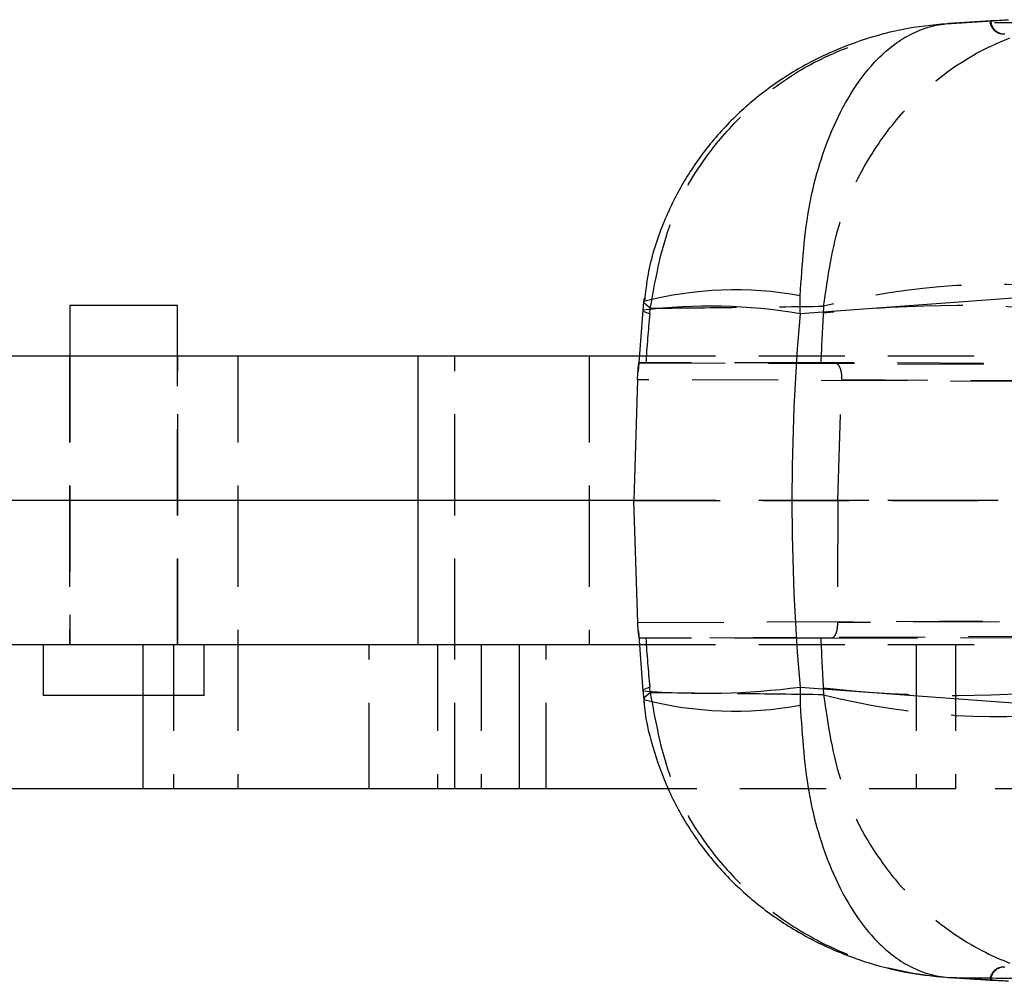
# Model space of a CAD drawing. Extents: x 44 to 838, y 191 to 555.
# Tile 5 of 12: x 293 to 322, y 255 to 284. Entities that reach past the tile are written whole.
import ezdxf

# ---------------------------------------------------------------- set-up
doc = ezdxf.new("R2010")
doc.units = 0
doc.header["$LTSCALE"] = 2
doc.linetypes.add('HIDDEN', pattern=[1.905, 1.27, -0.635])
doc.layers.get('0').update_dxf_attribs({"linetype": 'CONTINUOUS'})

msp = doc.modelspace()

# ---------------------------------------------------------------- linework, layer by layer
at = {"color": 7, "linetype": 'CONTINUOUS'}
for p, q in [((321.4334, 283.7319), (320.0361, 283.6418)), ((325.0511, 275.7786), (315.645, 275.0852)), ((315.645, 275.0852), (315.6497, 275.622)), ((294.1245, 275.3362), (294.1245, 273.8362)), ((297.2995, 275.3362), (294.1245, 275.3362)), ((297.2995, 273.8362), (297.2995, 275.3362)), ((311.0115, 275.1912), (310.8711, 273.3873)), ((304.3856, 273.8362), (274.6529, 273.8362)), ((304.3856, 273.8362), (304.3856, 269.5862)), ((310.9061, 273.8362), (304.3856, 273.8362)), ((310.8548, 273.1468), (310.7491, 269.5862)), ((304.3856, 269.5862), (274.6529, 269.5862)), ((310.7491, 269.5862), (304.3856, 269.5862)), ((304.3856, 269.5862), (304.3856, 265.3362)), ((310.8611, 265.9904), (310.7491, 269.5862)), ((310.8823, 265.7276), (311.0115, 263.9812)), ((304.3856, 265.3362), (274.6529, 265.3362)), ((293.337, 265.3362), (293.337, 263.8362)), ((296.2751, 265.3362), (296.2751, 261.0862)), ((310.9113, 265.3362), (304.3856, 265.3362)), ((307.3716, 265.3362), (307.3716, 261.0862)), ((315.645, 264.0871), (325.0511, 263.3938)), ((315.645, 264.0871), (315.6497, 263.5504)), ((296.2751, 263.8362), (293.337, 263.8362)), ((311.0174, 263.9826), (311.0504, 263.614)), ((296.2751, 261.0862), (289.7925, 261.0862)), ((307.3716, 261.0862), (296.2751, 261.0862)), ((311.7595, 261.0862), (307.3716, 261.0862)), ((320.0379, 255.5315), (321.4219, 255.4424))]:
    msp.add_line(p, q, dxfattribs=at)
at = {"color": 7, "linetype": 'HIDDEN'}
for p, q in [((320.1037, 283.6457), (321.3168, 283.7237)), ((311.2151, 275.0852), (311.2316, 275.2506)), ((316.3414, 275.3112), (316.331, 275.108)), ((294.112, 273.8362), (294.112, 269.5862)), ((294.1245, 273.8362), (294.1245, 265.3362)), ((297.2995, 265.3362), (297.2995, 273.8362)), ((297.312, 269.5862), (297.312, 273.8362)), ((299.0751, 273.8362), (299.0751, 269.5862)), ((305.4751, 269.5862), (305.4751, 273.8362)), ((309.43, 273.8362), (309.43, 269.5862)), ((377.9285, 273.8362), (310.9061, 273.8362)), ((311.1, 273.6477), (310.9033, 273.6472)), ((310.9033, 273.6472), (395.0279, 273.2683)), ((316.2577, 273.6477), (311.1, 273.6477)), ((316.666, 273.6472), (316.2577, 273.6477)), ((416.3027, 273.1974), (316.666, 273.6472)), ((395.0112, 272.7678), (310.8548, 273.1468)), ((316.763, 269.5862), (316.8688, 273.1469)), ((316.8688, 273.1469), (416.7351, 272.696)), ((294.112, 269.5862), (294.112, 265.3362)), ((297.312, 265.3362), (297.312, 269.5862)), ((299.0751, 269.5862), (299.0751, 265.3362)), ((305.4751, 265.3362), (305.4751, 269.5862)), ((309.43, 269.5862), (309.43, 265.3362)), ((310.7491, 269.5862), (395.0112, 269.5729)), ((377.9285, 269.5862), (310.7491, 269.5862)), ((316.763, 269.5862), (316.7488, 265.9904)), ((416.7351, 269.5704), (316.763, 269.5862)), ((416.7776, 266.4419), (316.7488, 265.9904)), ((310.8611, 265.9904), (395.5197, 266.3717)), ((395.5364, 265.9061), (310.9261, 265.525)), ((316.5631, 265.525), (416.3461, 265.9754)), ((297.1785, 265.3362), (297.1785, 261.0862)), ((298.087, 263.8362), (298.087, 265.3362)), ((299.0751, 265.3362), (299.0751, 261.0862)), ((302.9504, 261.0862), (302.9504, 265.3362)), ((304.9636, 265.3362), (304.9636, 261.0862)), ((305.4751, 261.0862), (305.4751, 265.3362)), ((306.2501, 265.3362), (306.2501, 261.0862)), ((308.1636, 261.0862), (308.1636, 265.3362)), ((377.9285, 265.3362), (310.9113, 265.3362)), ((311.1, 265.5247), (310.9261, 265.525)), ((316.2577, 265.5247), (311.1, 265.5247)), ((316.5631, 265.525), (316.2577, 265.5247)), ((319.0683, 265.3362), (319.0683, 261.0862)), ((320.224, 265.3362), (320.224, 261.0862)), ((311.2316, 263.9218), (311.2151, 264.0871)), ((298.087, 263.8362), (296.2751, 263.8362)), ((316.331, 264.0644), (316.3414, 263.8612)), ((320.224, 261.0862), (311.7595, 261.0862)), ((323.9405, 261.0862), (320.224, 261.0862)), ((321.3168, 255.4487), (320.1037, 255.5267))]:
    msp.add_line(p, q, dxfattribs=at)
at = {"color": 7, "linetype": 'HIDDEN', "flags": 128}
for points in [[(311.2316, 275.2506), (311.0476, 275.4045), (311.0383, 275.4529)], [(311.0115, 275.1913), (311.0231, 275.1679), (311.2151, 275.0852)], [(311.2151, 264.0871), (311.0231, 264.0045), (311.0115, 263.9811)], [(311.2316, 263.9218), (311.0476, 263.7678), (311.0384, 263.7192)]]:
    msp.add_lwpolyline(points, dxfattribs=at)
at = {"color": 7, "linetype": 'HIDDEN'}
for centre, radius, start, end in [((321.665, 283.7324), 0.3982, 182.64346, 272.76138), ((321.4497, 255.2559), 20.6956, 82.34066, 104.29), ((320.2873, 239.8019), 35.5271, 83.60631, 96.39369), ((320.2873, 299.3705), 35.5271, 263.60631, 276.39369), ((321.4497, 283.9165), 20.6956, 255.71, 277.65934), ((321.6651, 255.4399), 0.3983, 87.22537, 177.342)]:
    msp.add_arc(centre, radius, start, end, dxfattribs=at)
at = {"color": 8, "linetype": 'CONTINUOUS'}
for centre, radius, start, end in [((313.7325, 264.9433), 10.8494, 79.82161, 104.37804), ((312.974, 259.6595), 15.6552, 80.1765, 97.20146), ((312.8274, 285.9189), 22.0129, 265.26816, 277.35398), ((313.7321, 274.238), 10.8583, 255.63609, 280.17189)]:
    msp.add_arc(centre, radius, start, end, dxfattribs=at)
at = {"color": 7, "linetype": 'HIDDEN'}
for centre, major_axis, ratio, start_param, end_param in [((368.9493, 269.5862), (0, 71.05), 0.7428272, 1.493001, 1.5136014), ((395.2771, 269.5862), (84.315, 0), 0.8426737, 3.0641182, 3.0843977), ((395.2771, 269.5862), (84.315, 0), 0.8426737, 3.1987876, 3.2190671), ((368.9493, 269.5862), (0, 71.05), 0.7428272, 1.6279913, 1.6485916)]:
    msp.add_ellipse(centre, major_axis=major_axis, ratio=ratio, start_param=start_param, end_param=end_param, dxfattribs=at)
at = {"color": 7, "linetype": 'CONTINUOUS'}
msp.add_ellipse((395.2771, 269.5862), major_axis=(79.8717, 0), ratio=0.8895518, start_param=3.0641182, end_param=3.2190671, dxfattribs=at)
for points, knots in [([(320.1525, 283.649), (319.7091, 283.6087), (318.7494, 283.5216), (317.3618, 283.1437), (316.0269, 282.5751), (314.8412, 281.8547), (313.783, 280.9859), (312.8732, 279.9863), (312.1217, 278.8748), (311.5351, 277.6288), (311.1691, 276.4753), (311.0902, 275.7207), (311.0621, 275.4522)], [0, 0, 0, 0, 0.1011962, 0.2190195, 0.3250781, 0.429312, 0.5315145, 0.6324844, 0.7319305, 0.8309419, 0.9398342, 1, 1, 1, 1]), ([(315.6497, 275.622), (315.7122, 276.5451), (315.8355, 278.3645), (316.4833, 280.3741), (317.2081, 281.7436), (317.9807, 282.7152), (318.9479, 283.43), (319.7062, 283.6297), (320.1002, 283.6455), (320.1037, 283.6457)], [0, 0, 0, 0, 0.2123054, 0.4184437, 0.5427829, 0.671171, 0.8306932, 0.9985146, 1, 1, 1, 1]), ([(321.4335, 283.7317), (321.4578, 283.7333), (321.5342, 283.7384), (321.6704, 283.7463), (321.772, 283.7528), (321.7917, 283.7541)], [0, 0, 0, 0, 0.2731718, 0.8589806, 1, 1, 1, 1]), ([(311.0504, 275.5583), (311.0385, 275.462), (311.0234, 275.3394), (311.0152, 275.2158), (311.0134, 275.1893)], [0, 0, 0, 0, 0.7854202, 1, 1, 1, 1]), ([(310.8548, 273.1468), (310.8548, 273.147), (310.8548, 273.1475), (310.855, 273.15), (310.8556, 273.1597), (310.8579, 273.1987), (310.8634, 273.2897), (310.8715, 273.42), (310.881, 273.5433), (310.8912, 273.6298), (310.8992, 273.6413), (310.9033, 273.6472)], [0, 0, 0, 0, 0.0004408, 0.0022035, 0.0092551, 0.0374672, 0.150767, 0.3576795, 0.5652146, 0.7772965, 1, 1, 1, 1]), ([(311.0434, 263.727), (311.0443, 263.7011), (311.0608, 263.2266), (311.2885, 262.3307), (311.7252, 261.0708), (312.3607, 259.9091), (313.1526, 258.8489), (314.0865, 257.9127), (315.159, 257.1035), (316.3528, 256.4383), (317.6607, 255.9345), (318.941, 255.6257), (319.7861, 255.5543), (320.1525, 255.5234)], [0, 0, 0, 0, 0.0057725, 0.1058125, 0.2036822, 0.3035553, 0.4002953, 0.4994461, 0.5995441, 0.702123, 0.8073045, 0.91645, 1, 1, 1, 1]), ([(315.6497, 263.5504), (315.7122, 262.6273), (315.8355, 260.8079), (316.4833, 258.7983), (317.2081, 257.4288), (317.9807, 256.4572), (318.9479, 255.7423), (319.7062, 255.5427), (320.1002, 255.5268), (320.1037, 255.5267)], [0, 0, 0, 0, 0.2123054, 0.4184437, 0.5427829, 0.671171, 0.8306932, 0.9985146, 1, 1, 1, 1]), ([(321.7923, 255.4183), (321.7139, 255.4231), (321.5693, 255.4321), (321.4682, 255.4384), (321.4219, 255.4412)], [0, 0, 0, 0, 0.5421621, 1, 1, 1, 1])]:
    msp.add_open_spline(points, degree=3, knots=knots, dxfattribs=at)
at = {"color": 7, "linetype": 'HIDDEN'}
for points, knots in [([(316.3414, 275.3112), (316.464, 276.1715), (316.6995, 277.823), (317.6767, 279.7804), (318.7858, 281.2082), (320.0923, 282.3732), (321.6291, 283.2162), (322.9944, 283.5821), (323.7171, 283.6665), (323.915, 283.6815), (323.9206, 283.6819)], [0, 0, 0, 0, 0.1967578, 0.3777003, 0.5053071, 0.6329403, 0.8098463, 0.9480609, 0.9985105, 1, 1, 1, 1]), ([(323.9206, 283.6819), (323.2941, 283.6756), (322.0231, 283.6628), (320.7495, 283.6514), (320.1037, 283.6457)], [0, 0, 0, 0, 0.4929022, 1, 1, 1, 1]), ([(321.2518, 283.7155), (321.2492, 283.7157), (321.2366, 283.7163), (321.2777, 283.7203), (321.3158, 283.7236), (321.3168, 283.7237)], [0, 0, 0, 0, 0.2030102, 0.9794335, 1, 1, 1, 1]), ([(321.2497, 283.7155), (321.2495, 283.6944), (321.2486, 283.6275), (321.295, 283.5303), (321.3666, 283.4418), (321.4436, 283.3863), (321.5152, 283.3546), (321.5745, 283.3398), (321.6173, 283.335), (321.6407, 283.334), (321.6546, 283.3338), (321.6595, 283.3339), (321.6618, 283.3339)], [0, 0, 0, 0, 0.0952545, 0.3031726, 0.4707911, 0.612305, 0.7308283, 0.825796, 0.8922406, 0.9300299, 0.9672383, 1, 1, 1, 1]), ([(324.8375, 283.7542), (324.7775, 283.7534), (324.4485, 283.7494), (323.2594, 283.7353), (322.1286, 283.7232), (321.2673, 283.714)], [0, 0, 0, 0, 0.0504947, 0.2767384, 1, 1, 1, 1]), ([(321.3168, 283.7237), (321.3258, 283.7245), (321.3549, 283.7269), (321.4014, 283.7298), (321.4335, 283.7317)], [0, 0, 0, 0, 0.3109431, 1, 1, 1, 1]), ([(311.2316, 275.2506), (311.4, 276.1824), (311.7319, 278.019), (313.0667, 280.0888), (314.5157, 281.5134), (316.008, 282.556), (317.1882, 282.9914), (317.8333, 283.2294)], [0, 0, 0, 0, 0.2570326, 0.5065997, 0.6571349, 0.812572, 1, 1, 1, 1]), ([(311.2316, 275.2506), (312.0898, 275.2599), (313.7929, 275.2784), (315.4963, 275.3003), (316.3414, 275.3112)], [0, 0, 0, 0, 0.5038686, 1, 1, 1, 1]), ([(316.666, 273.6472), (316.6906, 273.6415), (316.7398, 273.6301), (316.8054, 273.5416), (316.8523, 273.412), (316.8724, 273.2718), (316.8698, 273.1814), (316.8688, 273.1469)], [0, 0, 0, 0, 0.2193201, 0.4387015, 0.6561234, 0.8683701, 1, 1, 1, 1]), ([(310.9261, 265.525), (310.9199, 265.5307), (310.9076, 265.542), (310.8915, 265.6296), (310.8775, 265.7582), (310.8676, 265.8875), (310.8626, 265.9667), (310.8611, 265.9904)], [0, 0, 0, 0, 0.22770873, 0.45546022, 0.68193162, 0.90468671, 1, 1, 1, 1]), ([(316.7488, 265.9904), (316.7477, 265.9357), (316.7457, 265.8265), (316.7118, 265.6848), (316.6607, 265.5802), (316.6076, 265.531), (316.5744, 265.5265), (316.5631, 265.525)], [0, 0, 0, 0, 0.2193309, 0.4386175, 0.659399, 0.8839715, 1, 1, 1, 1]), ([(311.2316, 263.9218), (311.3999, 262.9898), (311.7317, 261.1528), (313.0672, 259.0853), (314.5145, 257.6551), (316.0307, 256.6211), (317.902, 255.8302), (319.3494, 255.5726), (320.0971, 255.5271), (320.1037, 255.5267)], [0, 0, 0, 0, 0.2123042, 0.4184422, 0.5427815, 0.6711698, 0.8306923, 0.9985149, 1, 1, 1, 1]), ([(316.3414, 263.8612), (315.4963, 263.8721), (313.7929, 263.894), (312.0898, 263.9125), (311.2316, 263.9218)], [0, 0, 0, 0, 0.4961314, 1, 1, 1, 1]), ([(316.3414, 263.8612), (316.4737, 262.9591), (316.7378, 261.1583), (317.8457, 259.1054), (319.0722, 257.6734), (320.3708, 256.6219), (321.988, 255.811), (323.2575, 255.5406), (323.915, 255.4909), (323.9206, 255.4905)], [0, 0, 0, 0, 0.20644612, 0.41210662, 0.53849653, 0.66491038, 0.82737552, 0.99850991, 1, 1, 1, 1]), ([(321.6627, 255.8385), (321.662, 255.8385), (321.6569, 255.8386), (321.638, 255.8386), (321.5828, 255.8347), (321.5029, 255.816), (321.3953, 255.7587), (321.3019, 255.6584), (321.2478, 255.5443), (321.2492, 255.4764), (321.2496, 255.4569)], [0, 0, 0, 0, 0.0123344, 0.0886241, 0.1367731, 0.2967021, 0.4478793, 0.6917012, 0.9113763, 1, 1, 1, 1]), ([(320.1037, 255.5267), (320.7495, 255.5209), (322.0231, 255.5096), (323.2941, 255.4968), (323.9206, 255.4905)], [0, 0, 0, 0, 0.5070978, 1, 1, 1, 1]), ([(321.2517, 255.4568), (321.2491, 255.4567), (321.2366, 255.4561), (321.2771, 255.4522), (321.3152, 255.4488), (321.3168, 255.4487)], [0, 0, 0, 0, 0.20148, 0.965856, 1, 1, 1, 1]), ([(324.8375, 255.4182), (324.7703, 255.419), (324.4341, 255.4231), (323.245, 255.4372), (322.1214, 255.4492), (321.2673, 255.4584)], [0, 0, 0, 0, 0.05656149, 0.28280776, 1, 1, 1, 1]), ([(321.4219, 255.4412), (321.4094, 255.442), (321.3634, 255.4448), (321.3364, 255.447), (321.3168, 255.4487)], [0, 0, 0, 0, 0.2698683, 1, 1, 1, 1])]:
    msp.add_open_spline(points, degree=3, knots=knots, dxfattribs=at)

doc.saveas('drawing.dxf')
